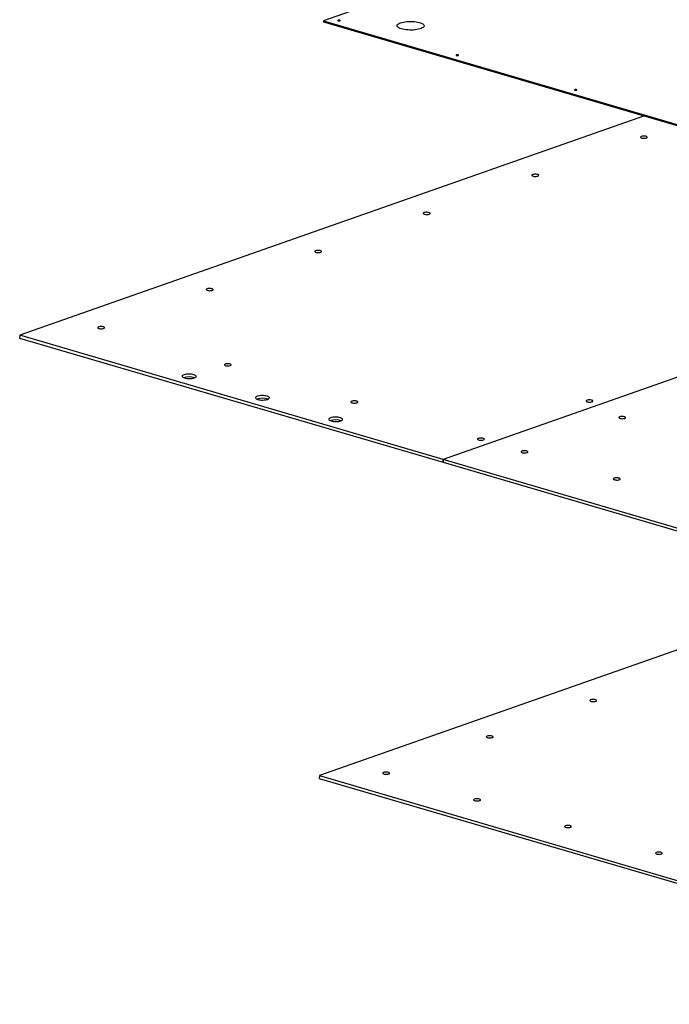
# Model space of a CAD drawing. Header units: millimetres. Extents: x 5 to 589, y 5 to 415.
# Tile 24 of 126: x 125 to 154, y 94 to 138. Entities that reach past the tile are written whole.
import ezdxf

# ---------------------------------------------------------------- set-up
doc = ezdxf.new("R2010")
doc.units = ezdxf.units.MM
doc.layers.add('TRAIT-FORT', color=4, linetype='Continuous', lineweight=25)

msp = doc.modelspace()

# ---------------------------------------------------------------- linework, layer by layer
at = {"layer": 'TRAIT-FORT', "color": 4, "linetype": 'Continuous', "lineweight": 25}
for p, q in [((166.768, 147.622), (138.716, 137.786)), ((138.716, 137.786), (138.716, 137.74)), ((138.716, 137.786), (191.707, 122.257)), ((138.716, 137.74), (191.707, 122.211)), ((152.898, 133.584), (125.292, 123.904)), ((171.601, 128.103), (143.994, 118.423)), ((171.601, 128.103), (143.995, 118.423)), ((125.292, 123.904), (125.291, 123.782)), ((143.994, 118.423), (125.292, 123.904)), ((125.291, 123.782), (143.994, 118.301)), ((143.994, 118.301), (143.994, 118.423)), ((143.995, 118.423), (143.994, 118.301)), ((143.994, 118.301), (143.994, 118.301)), ((143.994, 118.301), (162.507, 112.875)), ((162.697, 112.942), (143.995, 118.423)), ((163.345, 113.169), (138.53, 104.468)), ((138.53, 104.468), (138.529, 104.346)), ((138.529, 104.346), (191.52, 88.816)), ((138.53, 104.468), (191.521, 88.938))]:
    msp.add_line(p, q, dxfattribs=at)
at = {"layer": 'TRAIT-FORT', "color": 4, "linetype": 'Continuous', "lineweight": 25, "flags": 128}
for points in [[(139.359, 137.806), (139.348, 137.8), (139.345, 137.794), (139.35, 137.787), (139.363, 137.781), (139.381, 137.778), (139.402, 137.777), (139.423, 137.778), (139.44, 137.782), (139.451, 137.788), (139.454, 137.795), (139.449, 137.802), (139.436, 137.807), (139.418, 137.811), (139.397, 137.812), (139.376, 137.81), (139.359, 137.806)], [(142.119, 137.694), (142.179, 137.712), (142.246, 137.727), (142.32, 137.739), (142.398, 137.748), (142.479, 137.753), (142.562, 137.755), (142.645, 137.753), (142.727, 137.747), (142.805, 137.737), (142.879, 137.724), (142.946, 137.708), (143.006, 137.689), (143.057, 137.668), (143.099, 137.645), (143.13, 137.62), (143.15, 137.594), (143.159, 137.568), (143.156, 137.541), (143.142, 137.515), (143.116, 137.489), (143.079, 137.466), (143.033, 137.444), (142.977, 137.424), (142.913, 137.408), (142.843, 137.394), (142.767, 137.383), (142.687, 137.376), (142.604, 137.373), (142.521, 137.373), (142.439, 137.378), (142.359, 137.385), (142.283, 137.397), (142.212, 137.411), (142.148, 137.428), (142.092, 137.449), (142.046, 137.471), (142.009, 137.495), (141.984, 137.52), (141.969, 137.547), (141.966, 137.573), (141.975, 137.6), (141.995, 137.626), (142.026, 137.65), (142.068, 137.673), (142.119, 137.694)], [(144.586, 136.274), (144.575, 136.268), (144.572, 136.262), (144.577, 136.255), (144.59, 136.249), (144.608, 136.246), (144.63, 136.245), (144.65, 136.246), (144.668, 136.25), (144.678, 136.256), (144.682, 136.263), (144.676, 136.27), (144.663, 136.275), (144.645, 136.279), (144.624, 136.28), (144.603, 136.278), (144.586, 136.274)], [(149.813, 134.742), (149.802, 134.737), (149.799, 134.73), (149.804, 134.723), (149.817, 134.718), (149.836, 134.714), (149.857, 134.713), (149.878, 134.714), (149.895, 134.719), (149.906, 134.724), (149.909, 134.731), (149.903, 134.738), (149.891, 134.743), (149.872, 134.747), (149.851, 134.748), (149.83, 134.746), (149.813, 134.742)], [(152.752, 132.679), (152.728, 132.668), (152.715, 132.654), (152.714, 132.641), (152.725, 132.627), (152.748, 132.615), (152.78, 132.606), (152.819, 132.6), (152.861, 132.597), (152.904, 132.599), (152.944, 132.604), (152.977, 132.613), (153.001, 132.624), (153.014, 132.637), (153.015, 132.651), (153.003, 132.665), (152.981, 132.676), (152.949, 132.686), (152.91, 132.692), (152.867, 132.694), (152.824, 132.693), (152.785, 132.688), (152.752, 132.679)], [(147.956, 130.998), (147.932, 130.986), (147.919, 130.973), (147.919, 130.959), (147.93, 130.946), (147.953, 130.934), (147.985, 130.925), (148.024, 130.918), (148.066, 130.916), (148.109, 130.918), (148.149, 130.923), (148.182, 130.932), (148.206, 130.943), (148.219, 130.956), (148.22, 130.97), (148.208, 130.983), (148.186, 130.995), (148.153, 131.004), (148.115, 131.011), (148.072, 131.013), (148.029, 131.012), (147.99, 131.006), (147.956, 130.998)], [(143.161, 129.316), (143.137, 129.305), (143.124, 129.292), (143.124, 129.278), (143.135, 129.265), (143.158, 129.253), (143.19, 129.243), (143.229, 129.237), (143.271, 129.235), (143.314, 129.236), (143.354, 129.241), (143.387, 129.25), (143.411, 129.262), (143.424, 129.275), (143.424, 129.288), (143.413, 129.302), (143.39, 129.314), (143.358, 129.323), (143.319, 129.329), (143.277, 129.332), (143.234, 129.33), (143.194, 129.325), (143.161, 129.316)], [(138.366, 127.635), (138.342, 127.623), (138.329, 127.61), (138.328, 127.597), (138.34, 127.583), (138.362, 127.571), (138.394, 127.562), (138.433, 127.556), (138.476, 127.553), (138.519, 127.555), (138.558, 127.56), (138.591, 127.569), (138.616, 127.58), (138.628, 127.593), (138.629, 127.607), (138.618, 127.62), (138.595, 127.632), (138.563, 127.642), (138.524, 127.648), (138.482, 127.65), (138.439, 127.649), (138.399, 127.644), (138.366, 127.635)], [(133.571, 125.953), (133.547, 125.942), (133.534, 125.929), (133.533, 125.915), (133.545, 125.902), (133.567, 125.89), (133.599, 125.881), (133.638, 125.874), (133.681, 125.872), (133.724, 125.873), (133.763, 125.879), (133.796, 125.887), (133.82, 125.899), (133.833, 125.912), (133.834, 125.926), (133.823, 125.939), (133.8, 125.951), (133.768, 125.96), (133.729, 125.966), (133.686, 125.969), (133.644, 125.967), (133.604, 125.962), (133.571, 125.953)], [(128.776, 124.272), (128.752, 124.261), (128.739, 124.248), (128.738, 124.234), (128.749, 124.22), (128.772, 124.209), (128.804, 124.199), (128.843, 124.193), (128.886, 124.191), (128.928, 124.192), (128.968, 124.197), (129.001, 124.206), (129.025, 124.217), (129.038, 124.23), (129.039, 124.244), (129.028, 124.258), (129.005, 124.27), (128.973, 124.279), (128.934, 124.285), (128.891, 124.288), (128.849, 124.286), (128.809, 124.281), (128.776, 124.272)], [(134.371, 122.632), (134.347, 122.621), (134.334, 122.608), (134.333, 122.594), (134.344, 122.581), (134.367, 122.569), (134.399, 122.56), (134.438, 122.553), (134.48, 122.551), (134.523, 122.552), (134.563, 122.558), (134.596, 122.566), (134.62, 122.578), (134.633, 122.591), (134.634, 122.605), (134.622, 122.618), (134.6, 122.63), (134.568, 122.639), (134.529, 122.646), (134.486, 122.648), (134.443, 122.646), (134.404, 122.641), (134.371, 122.632)], [(132.551, 122.159), (132.516, 122.143), (132.49, 122.126), (132.476, 122.107), (132.473, 122.088), (132.482, 122.069), (132.502, 122.051), (132.534, 122.034), (132.574, 122.02), (132.622, 122.008), (132.677, 122), (132.735, 121.995), (132.795, 121.994), (132.855, 121.996), (132.911, 122.003), (132.962, 122.012), (133.007, 122.025), (133.042, 122.04), (133.068, 122.058), (133.082, 122.076), (133.085, 122.095), (133.076, 122.115), (133.056, 122.133), (133.025, 122.149), (132.984, 122.164), (132.936, 122.175), (132.881, 122.184), (132.823, 122.189), (132.763, 122.19), (132.704, 122.187), (132.647, 122.181), (132.596, 122.171), (132.551, 122.159)], [(135.788, 121.21), (135.753, 121.195), (135.727, 121.177), (135.713, 121.159), (135.71, 121.14), (135.719, 121.121), (135.739, 121.102), (135.771, 121.086), (135.811, 121.071), (135.859, 121.06), (135.914, 121.051), (135.972, 121.046), (136.032, 121.045), (136.092, 121.048), (136.148, 121.054), (136.199, 121.064), (136.244, 121.076), (136.279, 121.092), (136.305, 121.109), (136.319, 121.128), (136.322, 121.147), (136.313, 121.166), (136.293, 121.184), (136.262, 121.201), (136.221, 121.215), (136.173, 121.227), (136.118, 121.235), (136.06, 121.24), (136, 121.241), (135.941, 121.239), (135.884, 121.232), (135.833, 121.223), (135.788, 121.21)], [(139.965, 120.993), (139.941, 120.982), (139.928, 120.968), (139.928, 120.955), (139.939, 120.941), (139.962, 120.929), (139.994, 120.92), (140.033, 120.914), (140.075, 120.911), (140.118, 120.913), (140.158, 120.918), (140.191, 120.927), (140.215, 120.938), (140.228, 120.951), (140.228, 120.965), (140.217, 120.978), (140.194, 120.99), (140.162, 121), (140.123, 121.006), (140.081, 121.008), (140.038, 121.007), (139.998, 121.002), (139.965, 120.993)], [(150.355, 121.035), (150.331, 121.023), (150.318, 121.01), (150.317, 120.996), (150.329, 120.983), (150.351, 120.971), (150.384, 120.962), (150.422, 120.956), (150.465, 120.953), (150.508, 120.955), (150.547, 120.96), (150.581, 120.969), (150.605, 120.98), (150.618, 120.993), (150.618, 121.007), (150.607, 121.02), (150.584, 121.032), (150.552, 121.042), (150.513, 121.048), (150.471, 121.05), (150.428, 121.049), (150.388, 121.043), (150.355, 121.035)], [(139.025, 120.261), (138.99, 120.246), (138.964, 120.229), (138.95, 120.21), (138.947, 120.191), (138.956, 120.172), (138.976, 120.154), (139.008, 120.137), (139.048, 120.123), (139.096, 120.111), (139.151, 120.103), (139.209, 120.098), (139.269, 120.097), (139.329, 120.099), (139.385, 120.105), (139.436, 120.115), (139.481, 120.128), (139.516, 120.143), (139.542, 120.16), (139.556, 120.179), (139.559, 120.198), (139.55, 120.217), (139.53, 120.235), (139.499, 120.252), (139.458, 120.266), (139.41, 120.278), (139.355, 120.287), (139.297, 120.291), (139.237, 120.293), (139.178, 120.29), (139.121, 120.284), (139.07, 120.274), (139.025, 120.261)], [(151.794, 120.304), (151.77, 120.293), (151.757, 120.28), (151.756, 120.266), (151.768, 120.253), (151.79, 120.241), (151.822, 120.231), (151.861, 120.225), (151.904, 120.223), (151.947, 120.224), (151.986, 120.23), (152.019, 120.238), (152.043, 120.25), (152.056, 120.263), (152.057, 120.277), (152.046, 120.29), (152.023, 120.302), (151.991, 120.311), (151.952, 120.317), (151.909, 120.32), (151.867, 120.318), (151.827, 120.313), (151.794, 120.304)], [(145.56, 119.353), (145.536, 119.342), (145.523, 119.329), (145.522, 119.315), (145.534, 119.302), (145.556, 119.29), (145.588, 119.28), (145.627, 119.274), (145.67, 119.272), (145.713, 119.273), (145.752, 119.279), (145.785, 119.287), (145.809, 119.299), (145.822, 119.312), (145.823, 119.325), (145.812, 119.339), (145.789, 119.351), (145.757, 119.36), (145.718, 119.366), (145.676, 119.369), (145.633, 119.367), (145.593, 119.362), (145.56, 119.353)], [(147.478, 118.791), (147.454, 118.78), (147.441, 118.767), (147.44, 118.753), (147.452, 118.739), (147.475, 118.728), (147.507, 118.718), (147.546, 118.712), (147.588, 118.71), (147.631, 118.711), (147.671, 118.716), (147.704, 118.725), (147.728, 118.736), (147.741, 118.75), (147.741, 118.763), (147.73, 118.777), (147.707, 118.789), (147.675, 118.798), (147.636, 118.804), (147.594, 118.807), (147.551, 118.805), (147.511, 118.8), (147.478, 118.791)], [(151.555, 117.597), (151.531, 117.585), (151.518, 117.572), (151.517, 117.558), (151.528, 117.545), (151.551, 117.533), (151.583, 117.524), (151.622, 117.517), (151.664, 117.515), (151.707, 117.516), (151.747, 117.522), (151.78, 117.53), (151.804, 117.542), (151.817, 117.555), (151.818, 117.569), (151.806, 117.582), (151.784, 117.594), (151.752, 117.603), (151.713, 117.61), (151.67, 117.612), (151.627, 117.61), (151.588, 117.605), (151.555, 117.597)], [(150.515, 107.817), (150.491, 107.806), (150.478, 107.792), (150.478, 107.779), (150.489, 107.765), (150.512, 107.753), (150.544, 107.744), (150.583, 107.738), (150.625, 107.735), (150.668, 107.737), (150.708, 107.742), (150.741, 107.751), (150.765, 107.762), (150.778, 107.775), (150.779, 107.789), (150.767, 107.803), (150.745, 107.814), (150.712, 107.824), (150.674, 107.83), (150.631, 107.832), (150.588, 107.831), (150.549, 107.826), (150.515, 107.817)], [(145.941, 106.213), (145.917, 106.202), (145.904, 106.188), (145.903, 106.175), (145.914, 106.161), (145.937, 106.149), (145.969, 106.14), (146.008, 106.134), (146.051, 106.131), (146.094, 106.133), (146.133, 106.138), (146.166, 106.147), (146.19, 106.158), (146.203, 106.171), (146.204, 106.185), (146.193, 106.199), (146.17, 106.21), (146.138, 106.22), (146.099, 106.226), (146.056, 106.228), (146.014, 106.227), (145.974, 106.222), (145.941, 106.213)], [(141.366, 104.609), (141.342, 104.598), (141.329, 104.584), (141.329, 104.571), (141.34, 104.557), (141.363, 104.545), (141.395, 104.536), (141.434, 104.53), (141.476, 104.527), (141.519, 104.529), (141.559, 104.534), (141.592, 104.543), (141.616, 104.554), (141.629, 104.567), (141.629, 104.581), (141.618, 104.595), (141.595, 104.606), (141.563, 104.616), (141.524, 104.622), (141.482, 104.624), (141.439, 104.623), (141.399, 104.618), (141.366, 104.609)], [(145.383, 103.432), (145.359, 103.421), (145.346, 103.407), (145.345, 103.394), (145.356, 103.38), (145.379, 103.368), (145.411, 103.359), (145.45, 103.353), (145.492, 103.35), (145.535, 103.352), (145.575, 103.357), (145.608, 103.366), (145.632, 103.377), (145.645, 103.39), (145.646, 103.404), (145.634, 103.417), (145.612, 103.429), (145.58, 103.439), (145.541, 103.445), (145.498, 103.447), (145.455, 103.446), (145.416, 103.441), (145.383, 103.432)], [(149.399, 102.255), (149.375, 102.244), (149.362, 102.23), (149.361, 102.217), (149.372, 102.203), (149.395, 102.191), (149.427, 102.182), (149.466, 102.176), (149.509, 102.173), (149.551, 102.175), (149.591, 102.18), (149.624, 102.189), (149.648, 102.2), (149.661, 102.213), (149.662, 102.227), (149.651, 102.24), (149.628, 102.252), (149.596, 102.262), (149.557, 102.268), (149.514, 102.27), (149.472, 102.269), (149.432, 102.264), (149.399, 102.255)], [(153.415, 101.078), (153.391, 101.067), (153.378, 101.053), (153.377, 101.04), (153.389, 101.026), (153.411, 101.014), (153.443, 101.005), (153.482, 100.999), (153.525, 100.996), (153.568, 100.998), (153.607, 101.003), (153.64, 101.012), (153.665, 101.023), (153.677, 101.036), (153.678, 101.05), (153.667, 101.063), (153.644, 101.075), (153.612, 101.085), (153.573, 101.091), (153.531, 101.093), (153.488, 101.092), (153.448, 101.087), (153.415, 101.078)]]:
    msp.add_lwpolyline(points, dxfattribs=at)
at = {"layer": 'TRAIT-FORT', "color": 4, "linetype": 'Continuous', "lineweight": 25}
for centre in [(132.775, 121.321), (136.012, 120.372), (139.249, 119.424)]:
    msp.add_arc(centre, 0.749, 71.0204, 108.3384, dxfattribs=at)

doc.saveas('drawing.dxf')
